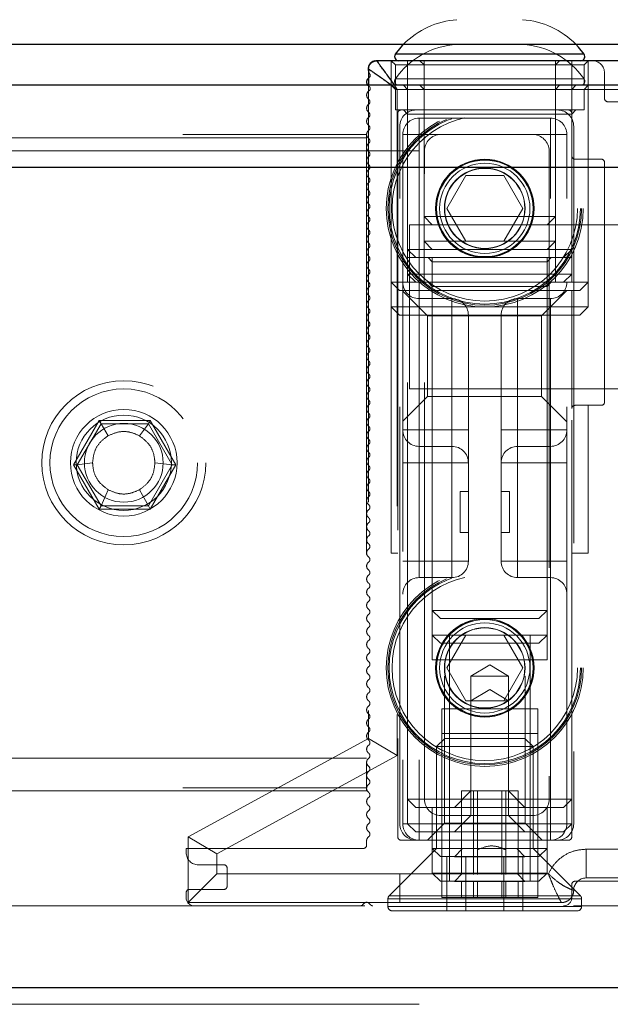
# Model space of a CAD drawing. Header units: millimetres. Extents: x 8 to 290, y 2 to 202.
# Tile 99 of 104: x 235.74 to 237.53, y 173.09 to 176.09. Entities that reach past the tile are written whole.
import ezdxf

# ---------------------------------------------------------------- set-up
doc = ezdxf.new("R2010")
doc.units = ezdxf.units.MM
doc.linetypes.add('HIDDEN', pattern=[1.905, 1.27, -0.635])

msp = doc.modelspace()

# ---------------------------------------------------------------- linework, layer by layer
at = {"color": 7, "linetype": 'Continuous', "lineweight": 25}
for p, q in [((194.51728, 176.01084), (244.21728, 176.01084)), ((237.45471, 175.98054), (236.87985, 175.98054)), ((236.82201, 175.96084), (236.82073, 175.9608)), ((236.82332, 175.96084), (236.82201, 175.96084)), ((238.13582, 175.96084), (236.82332, 175.96084)), ((236.79832, 175.93584), (236.79832, 175.88584)), ((242.66728, 175.88584), (194.81728, 175.88584)), ((242.91728, 175.63584), (194.81728, 175.63584)), ((242.91728, 173.13584), (197.31728, 173.13584))]:
    msp.add_line(p, q, dxfattribs=at)
at = {"color": 7, "linetype": 'HIDDEN', "lineweight": 18}
for p, q in [((236.87985, 175.98054), (237.45471, 175.98054)), ((236.86728, 175.28584), (236.86728, 175.96084)), ((236.86728, 174.46084), (236.86728, 175.96084)), ((236.86728, 175.96084), (236.87978, 175.94834)), ((236.91728, 175.96084), (236.91728, 175.38584)), ((236.95478, 175.96084), (236.96728, 175.94834)), ((236.96728, 175.96084), (236.96728, 175.48584)), ((237.36728, 175.48584), (237.36728, 175.96084)), ((237.36728, 175.94834), (237.37978, 175.96084)), ((237.41728, 175.80084), (237.41728, 175.96084)), ((237.45478, 175.94834), (237.46728, 175.96084)), ((237.46728, 175.96084), (237.46728, 175.28584)), ((237.46728, 175.66084), (237.46728, 175.96084)), ((236.96728, 175.94834), (236.87978, 175.94834)), ((236.87978, 175.94834), (236.87978, 175.88584)), ((237.36728, 175.94834), (236.96728, 175.94834)), ((236.96728, 175.94834), (236.96728, 175.36084)), ((237.45478, 175.94834), (237.36728, 175.94834)), ((237.36728, 175.36084), (237.36728, 175.94834)), ((237.45478, 175.88584), (237.45478, 175.94834)), ((237.51728, 175.84584), (237.51728, 175.92334)), ((236.7992, 175.90846), (236.79832, 175.90786)), ((237.45471, 175.90554), (236.87985, 175.90554)), ((236.87985, 175.90554), (237.45471, 175.90554)), ((236.79832, 175.88584), (236.79832, 173.89584)), ((236.86728, 175.88584), (236.87978, 175.87334)), ((236.88582, 175.87334), (236.86832, 175.88584)), ((236.8769, 175.88584), (236.88582, 175.87334)), ((236.91728, 175.87334), (236.87978, 175.87334)), ((236.87978, 175.87334), (236.87978, 175.81084)), ((238.08582, 175.87334), (236.88582, 175.87334)), ((236.88582, 175.87334), (236.88582, 173.84389)), ((236.90478, 175.88584), (236.91728, 175.87334)), ((237.41728, 175.87334), (236.91728, 175.87334)), ((236.91728, 175.87334), (236.91728, 175.36084)), ((236.95478, 175.88584), (236.96728, 175.87334)), ((237.36728, 175.87334), (237.37978, 175.88584)), ((237.41728, 175.87334), (237.42978, 175.88584)), ((237.45478, 175.87334), (237.41728, 175.87334)), ((237.41728, 175.80084), (237.41728, 175.87334)), ((237.45478, 175.87334), (237.46728, 175.88584)), ((237.45478, 175.81084), (237.45478, 175.87334)), ((237.63228, 175.83584), (237.52728, 175.83584)), ((236.89728, 175.81084), (236.87978, 175.81084)), ((236.88728, 175.80084), (236.88728, 173.59584)), ((237.40728, 175.81084), (236.89728, 175.81084)), ((236.90478, 175.81084), (236.91728, 175.79834)), ((236.94332, 175.81084), (237.37332, 175.81084)), ((237.45478, 175.81084), (237.40728, 175.81084)), ((237.41728, 175.79834), (237.42978, 175.81084)), ((237.41728, 175.67084), (237.41728, 175.80084)), ((237.41728, 175.79834), (236.91728, 175.79834)), ((237.35228, 175.78584), (236.95228, 175.78584)), ((236.95228, 175.78584), (236.95228, 175.73584)), ((236.95228, 175.73584), (236.95228, 175.78584)), ((237.35228, 175.73584), (237.35228, 175.78584)), ((237.35228, 175.78584), (237.35228, 175.73584)), ((236.89332, 173.63584), (236.89332, 175.76084)), ((237.42332, 175.76084), (237.42332, 173.63584)), ((201.94228, 175.73584), (236.79228, 175.73584)), ((236.79228, 175.72584), (201.94228, 175.72584)), ((236.79228, 175.73584), (236.79228, 175.72584)), ((236.79228, 175.72584), (236.79228, 173.74584)), ((236.90228, 175.73584), (236.90228, 173.63584)), ((236.95228, 175.73584), (236.90228, 175.73584)), ((236.90228, 175.73584), (236.95228, 175.73584)), ((236.95228, 175.73584), (236.95228, 173.63584)), ((237.01832, 175.73584), (236.95228, 175.73584)), ((237.01832, 175.73584), (237.29832, 175.73584)), ((237.35228, 175.73584), (237.29832, 175.73584)), ((237.35228, 173.63584), (237.35228, 175.73584)), ((237.40228, 175.73584), (237.35228, 175.73584)), ((237.35228, 175.73584), (237.40228, 175.73584)), ((237.40228, 173.63584), (237.40228, 175.73584)), ((242.66728, 175.68584), (194.66728, 175.68584)), ((236.96832, 173.71084), (236.96832, 175.68584)), ((237.34832, 175.68584), (237.34832, 173.71084)), ((237.41728, 175.38584), (237.41728, 175.67084)), ((237.41728, 175.36084), (237.41728, 175.67084)), ((237.50728, 175.66084), (237.42728, 175.66084)), ((237.51728, 174.92084), (237.51728, 175.65084)), ((242.67233, 175.63584), (194.66728, 175.63584)), ((197.11728, 175.63584), (241.86728, 175.63584)), ((237.09454, 175.61084), (237.03681, 175.51084)), ((237.21001, 175.61084), (237.09454, 175.61084)), ((237.26775, 175.51084), (237.21001, 175.61084)), ((237.03681, 175.51084), (237.09454, 175.41084)), ((237.21001, 175.41084), (237.26775, 175.51084)), ((236.96728, 175.48584), (237.36728, 175.48584)), ((236.96728, 175.48584), (236.99228, 175.46084)), ((237.34228, 175.46084), (237.36728, 175.48584)), ((236.92332, 175.46084), (237.78708, 175.46084)), ((236.92332, 174.96084), (236.92332, 175.46084)), ((236.96728, 175.41084), (237.36728, 175.41084)), ((236.96728, 175.41084), (236.99228, 175.38584)), ((237.34228, 175.38584), (237.36728, 175.41084)), ((237.41728, 175.38584), (236.91728, 175.38584)), ((236.91728, 175.38584), (236.94228, 175.36084)), ((237.39228, 175.36084), (237.41728, 175.38584)), ((236.96728, 175.36084), (236.91728, 175.36084)), ((236.91728, 175.36084), (236.91728, 175.31084)), ((236.91728, 175.36084), (236.91728, 175.28584)), ((237.16728, 175.36084), (236.96728, 175.36084)), ((236.96728, 175.36084), (236.96728, 175.28584)), ((236.97978, 175.36084), (236.99228, 175.34834)), ((236.99228, 175.36084), (236.99228, 174.28584)), ((237.36728, 175.36084), (237.16728, 175.36084)), ((237.34228, 174.28584), (237.34228, 175.36084)), ((237.34228, 175.34834), (237.35478, 175.36084)), ((237.41728, 175.36084), (237.36728, 175.36084)), ((237.36728, 175.28584), (237.36728, 175.36084)), ((237.41728, 175.31084), (237.41728, 175.36084)), ((237.41728, 175.28584), (237.41728, 175.36084)), ((237.34228, 175.34834), (236.99228, 175.34834)), ((236.99228, 175.34834), (236.99228, 174.21084)), ((237.34228, 174.21084), (237.34228, 175.34834)), ((237.41728, 175.31084), (236.91728, 175.31084)), ((236.91728, 175.31084), (236.94228, 175.28584)), ((237.39228, 175.28584), (237.41728, 175.31084)), ((236.86728, 175.28584), (237.46728, 175.28584)), ((236.89228, 175.26084), (236.86728, 175.28584)), ((236.89228, 175.26084), (237.44228, 175.26084)), ((236.91728, 173.71084), (236.91728, 175.26084)), ((236.97978, 175.28584), (236.99228, 175.27334)), ((237.34228, 175.27334), (236.99228, 175.27334)), ((237.40228, 175.26084), (237.3252, 175.18376)), ((237.34228, 175.27334), (237.35478, 175.28584)), ((237.41728, 175.26084), (237.41728, 174.90084)), ((237.46728, 175.28584), (237.44228, 175.26084)), ((237.46728, 175.28584), (237.46728, 175.21084)), ((236.97728, 175.18376), (236.90228, 175.25876)), ((236.95228, 175.23584), (236.95228, 174.83584)), ((236.95228, 175.23584), (237.05228, 175.23584)), ((236.95228, 175.23584), (236.95228, 175.18584)), ((237.05228, 175.23584), (237.05228, 174.83584)), ((237.05228, 175.18584), (237.05228, 175.23584)), ((237.35228, 175.23584), (237.25228, 175.23584)), ((237.25228, 175.18584), (237.25228, 175.23584)), ((237.25228, 175.23584), (237.25228, 175.18584)), ((237.35228, 175.23584), (237.35228, 175.18584)), ((237.35228, 175.18584), (237.35228, 175.23584)), ((236.86728, 175.21084), (237.46728, 175.21084)), ((236.89228, 175.18584), (236.86728, 175.21084)), ((237.46728, 175.21084), (237.44228, 175.18584)), ((236.89228, 175.18584), (237.44228, 175.18584)), ((236.95228, 174.83584), (236.95228, 175.18584)), ((236.97728, 175.18376), (236.97728, 174.93791)), ((237.3252, 175.18376), (236.97728, 175.18376)), ((237.05228, 174.83584), (237.05228, 175.18584)), ((237.10228, 175.18584), (237.10228, 174.83584)), ((237.20228, 174.83584), (237.20228, 175.18584)), ((237.25228, 174.83584), (237.25228, 175.18584)), ((237.3252, 175.06084), (237.3252, 175.18376)), ((237.35228, 174.83584), (237.35228, 175.18584)), ((237.3252, 174.93791), (237.3252, 175.06084)), ((237.78708, 174.96084), (236.92332, 174.96084)), ((236.90228, 174.86291), (236.97728, 174.93791)), ((236.97728, 174.93791), (237.3252, 174.93791)), ((237.3252, 174.93791), (237.40228, 174.86084)), ((237.41728, 173.59584), (237.41728, 174.90084)), ((237.42728, 174.91084), (237.50728, 174.91084)), ((237.46728, 174.46084), (237.46728, 174.91084)), ((235.89925, 174.72949), (235.97719, 174.86449)), ((235.98297, 174.85449), (235.9108, 174.72949)), ((235.97719, 174.86449), (236.13308, 174.86449)), ((235.97719, 174.86449), (235.98297, 174.85449)), ((236.1273, 174.85449), (235.98297, 174.85449)), ((236.00478, 174.81811), (235.98297, 174.85449)), ((236.1273, 174.85449), (236.09978, 174.81811)), ((236.13308, 174.86449), (236.1273, 174.85449)), ((236.19947, 174.72949), (236.1273, 174.85449)), ((236.13308, 174.86449), (236.21102, 174.72949)), ((236.95228, 174.83584), (236.90228, 174.83584)), ((236.90228, 174.83584), (236.95228, 174.83584)), ((237.05228, 174.83584), (236.95228, 174.83584)), ((236.95228, 174.83584), (236.95228, 174.78584)), ((236.95228, 174.78584), (236.95228, 174.83584)), ((237.05228, 174.83584), (237.10228, 174.83584)), ((237.05228, 174.78584), (237.05228, 174.83584)), ((237.10228, 174.83584), (237.05228, 174.83584)), ((237.05228, 174.83584), (237.05228, 174.78584)), ((237.10228, 174.73584), (237.10228, 174.83584)), ((237.20228, 174.83584), (237.25228, 174.83584)), ((237.20228, 174.83584), (237.20228, 174.73584)), ((237.25228, 174.83584), (237.20228, 174.83584)), ((237.35228, 174.83584), (237.25228, 174.83584)), ((237.25228, 174.83584), (237.25228, 174.78584)), ((237.25228, 174.78584), (237.25228, 174.83584)), ((237.40228, 174.83584), (237.35228, 174.83584)), ((237.35228, 174.78584), (237.35228, 174.83584)), ((237.35228, 174.83584), (237.40228, 174.83584)), ((237.35228, 174.83584), (237.35228, 174.78584)), ((236.95228, 174.73584), (236.95228, 174.78584)), ((237.05228, 174.78584), (236.95228, 174.78584)), ((236.95228, 174.78584), (236.95228, 174.73584)), ((237.05228, 174.78584), (237.05228, 174.73584)), ((237.05228, 174.73584), (237.05228, 174.78584)), ((237.35228, 174.78584), (237.25228, 174.78584)), ((237.25228, 174.73584), (237.25228, 174.78584)), ((237.25228, 174.78584), (237.25228, 174.73584)), ((237.35228, 174.78584), (237.35228, 174.73584)), ((237.35228, 174.73584), (237.35228, 174.78584)), ((235.97719, 174.59449), (235.89925, 174.72949)), ((235.9108, 174.72949), (235.89925, 174.72949)), ((235.9108, 174.72949), (235.95728, 174.73584)), ((235.9108, 174.72949), (235.98297, 174.60449)), ((236.1273, 174.60449), (236.19947, 174.72949)), ((236.21102, 174.72949), (236.13308, 174.59449)), ((236.19947, 174.72949), (236.14728, 174.73584)), ((236.21102, 174.72949), (236.19947, 174.72949)), ((236.90228, 174.73584), (236.95228, 174.73584)), ((236.90228, 174.73584), (236.95228, 174.73584)), ((236.95228, 174.73584), (236.95228, 174.43584)), ((236.95228, 174.73584), (237.05228, 174.73584)), ((237.05228, 174.73584), (237.05228, 174.43584)), ((237.05228, 174.73584), (237.10228, 174.73584)), ((237.10228, 174.73584), (237.05228, 174.73584)), ((237.10228, 174.73584), (237.10228, 174.43584)), ((237.20228, 174.43584), (237.20228, 174.73584)), ((237.20228, 174.73584), (237.25228, 174.73584)), ((237.25228, 174.73584), (237.20228, 174.73584)), ((237.25228, 174.73584), (237.35228, 174.73584)), ((237.25228, 174.43584), (237.25228, 174.73584)), ((237.40228, 174.73584), (237.35228, 174.73584)), ((237.35228, 174.43584), (237.35228, 174.73584)), ((237.40228, 174.73584), (237.35228, 174.73584)), ((235.98297, 174.60449), (236.00478, 174.65356)), ((236.1273, 174.60449), (236.09978, 174.65356)), ((237.07728, 174.64834), (237.07728, 174.52334)), ((237.10228, 174.64834), (237.07728, 174.64834)), ((237.22728, 174.64834), (237.20228, 174.64834)), ((237.22728, 174.52334), (237.22728, 174.64834)), ((235.98297, 174.60449), (235.97719, 174.59449)), ((235.98297, 174.60449), (236.1273, 174.60449)), ((236.1273, 174.60449), (236.13308, 174.59449)), ((236.13308, 174.59449), (235.97719, 174.59449)), ((237.07728, 174.52334), (237.10228, 174.52334)), ((237.20228, 174.52334), (237.22728, 174.52334)), ((236.86728, 174.46084), (236.88728, 174.46084)), ((237.41728, 174.46084), (237.46728, 174.46084)), ((236.90228, 174.43584), (236.95228, 174.43584)), ((236.90228, 174.43584), (236.95228, 174.43584)), ((236.95228, 174.38584), (236.95228, 174.43584)), ((237.05228, 174.43584), (236.95228, 174.43584)), ((236.95228, 174.43584), (236.95228, 174.38584)), ((237.10228, 174.43584), (237.05228, 174.43584)), ((237.05228, 174.43584), (237.05228, 174.38584)), ((237.05228, 174.43584), (237.10228, 174.43584)), ((237.05228, 174.38584), (237.05228, 174.43584)), ((237.25228, 174.43584), (237.20228, 174.43584)), ((237.20228, 174.43584), (237.25228, 174.43584)), ((237.35228, 174.43584), (237.25228, 174.43584)), ((237.25228, 174.38584), (237.25228, 174.43584)), ((237.25228, 174.43584), (237.25228, 174.38584)), ((237.40228, 174.43584), (237.35228, 174.43584)), ((237.35228, 174.43584), (237.35228, 174.38584)), ((237.35228, 174.38584), (237.35228, 174.43584)), ((237.40228, 174.43584), (237.35228, 174.43584)), ((236.95228, 174.38584), (237.05228, 174.38584)), ((237.25228, 174.38584), (237.35228, 174.38584)), ((236.99228, 174.28584), (237.34228, 174.28584)), ((236.99228, 174.28584), (237.01728, 174.26084)), ((237.31728, 174.26084), (237.34228, 174.28584)), ((237.01728, 174.26084), (237.31728, 174.26084)), ((237.16728, 174.21084), (236.99228, 174.21084)), ((236.99228, 174.21084), (237.01728, 174.18584)), ((236.99228, 174.21084), (236.99228, 174.13584)), ((237.09454, 174.21084), (237.03681, 174.11084)), ((237.04435, 174.21084), (237.04435, 173.53584)), ((237.34228, 174.21084), (237.16728, 174.21084)), ((237.26775, 174.11084), (237.21001, 174.21084)), ((237.2902, 173.53584), (237.2902, 174.21084)), ((237.31728, 174.18584), (237.34228, 174.21084)), ((237.34228, 174.13584), (237.34228, 174.21084)), ((237.01728, 174.18584), (237.31728, 174.18584)), ((237.16728, 174.13584), (236.99228, 174.13584)), ((237.16728, 174.12039), (237.10978, 174.08584)), ((237.34228, 174.13584), (237.16728, 174.13584)), ((237.22478, 174.08584), (237.16728, 174.12039)), ((237.03681, 174.11084), (237.09454, 174.01084)), ((237.21001, 174.01084), (237.26775, 174.11084)), ((237.02935, 174.08584), (237.03192, 174.08584)), ((237.02935, 174.08584), (237.02935, 173.63791)), ((237.10978, 174.08584), (237.16728, 174.08584)), ((237.10978, 174.08584), (237.10978, 173.73584)), ((237.16728, 174.08584), (237.22478, 174.08584)), ((237.22478, 173.73584), (237.22478, 174.08584)), ((237.27263, 174.08584), (237.2752, 174.08584)), ((237.2752, 173.63791), (237.2752, 174.08584)), ((237.16728, 174.04539), (237.10978, 174.01084)), ((237.22478, 174.01084), (237.16728, 174.04539)), ((237.09454, 174.01084), (237.10978, 174.01084)), ((237.10978, 174.01084), (237.16728, 174.01084)), ((237.16728, 174.01084), (237.22478, 174.01084)), ((237.31353, 173.98584), (237.02103, 173.98584)), ((237.02103, 173.98584), (237.02103, 173.48584)), ((237.31353, 173.48584), (237.31353, 173.98584)), ((237.31353, 173.91084), (237.02103, 173.91084)), ((236.24832, 173.59584), (236.79832, 173.89584)), ((236.79832, 173.89584), (236.88582, 173.84389)), ((237.03028, 173.89584), (237.00528, 173.87084)), ((237.15228, 173.89584), (237.03028, 173.89584)), ((237.27428, 173.89584), (237.15228, 173.89584)), ((237.29928, 173.87084), (237.27428, 173.89584)), ((237.00528, 173.87084), (237.29928, 173.87084)), ((237.00528, 173.87084), (237.00528, 173.56084)), ((237.29928, 173.56084), (237.29928, 173.87084)), ((236.79228, 173.83584), (201.94228, 173.83584)), ((236.88582, 173.84389), (236.33582, 173.54389)), ((201.94228, 173.74584), (236.79228, 173.74584)), ((236.79228, 173.73584), (201.94228, 173.73584)), ((236.79228, 173.74584), (236.79228, 173.73584)), ((237.10978, 173.73584), (237.05978, 173.68584)), ((237.08095, 173.73584), (237.10978, 173.73584)), ((237.08095, 173.73584), (237.08095, 173.55635)), ((237.10978, 173.73584), (237.16728, 173.73584)), ((237.10978, 173.73584), (237.10978, 173.66084)), ((237.11818, 173.55635), (237.11818, 173.73584)), ((237.13004, 173.55635), (237.13004, 173.73584)), ((237.16728, 173.73584), (237.22478, 173.73584)), ((237.20451, 173.55635), (237.20451, 173.73584)), ((237.21637, 173.55635), (237.21637, 173.73584)), ((237.22478, 173.73584), (237.25361, 173.73584)), ((237.27478, 173.68584), (237.22478, 173.73584)), ((237.22478, 173.66084), (237.22478, 173.73584)), ((237.25361, 173.55635), (237.25361, 173.73584)), ((236.91728, 173.71084), (237.41728, 173.71084)), ((236.94228, 173.68584), (236.91728, 173.71084)), ((236.91728, 173.63584), (236.91728, 173.71084)), ((237.41728, 173.71084), (237.39228, 173.68584)), ((236.94228, 173.68584), (237.39228, 173.68584)), ((236.99228, 173.68584), (236.99228, 173.56084)), ((237.34228, 173.56084), (237.34228, 173.68584)), ((237.29832, 173.66084), (237.01832, 173.66084)), ((237.10978, 173.66084), (237.05978, 173.61084)), ((237.27478, 173.61084), (237.22478, 173.66084)), ((236.90228, 173.63584), (236.91728, 173.63584)), ((236.91728, 173.63584), (236.90228, 173.63584)), ((236.91728, 173.63584), (237.41728, 173.63584)), ((236.94228, 173.61084), (236.91728, 173.63584)), ((236.94228, 173.61084), (237.39228, 173.61084)), ((236.95228, 173.63584), (236.95228, 173.58584)), ((236.95228, 173.58584), (236.95228, 173.63584)), ((237.02935, 173.63791), (236.97728, 173.58584)), ((237.2752, 173.63791), (237.02935, 173.63791)), ((237.32728, 173.58584), (237.2752, 173.63791)), ((237.35228, 173.58584), (237.35228, 173.63584)), ((237.35228, 173.63584), (237.35228, 173.58584)), ((237.41728, 173.63584), (237.39228, 173.61084)), ((236.24832, 173.59584), (236.33582, 173.54389)), ((236.24832, 173.39584), (236.24832, 173.59584)), ((236.79228, 173.58412), (236.79228, 173.57084)), ((236.89728, 173.58584), (237.40728, 173.58584)), ((237.37332, 173.58584), (236.94332, 173.58584)), ((236.24228, 173.56084), (236.24228, 173.54834)), ((236.78228, 173.56084), (236.24228, 173.56084)), ((237.00528, 173.56084), (236.86094, 173.4165)), ((236.99228, 173.56084), (237.16728, 173.56084)), ((236.99228, 173.56084), (237.01728, 173.53584)), ((236.99228, 173.56084), (236.99228, 173.48584)), ((237.0839, 173.55968), (237.06037, 173.53539)), ((237.08095, 173.55635), (237.08095, 173.53539)), ((237.11818, 173.53539), (237.11818, 173.55635)), ((237.13004, 173.53539), (237.13004, 173.55635)), ((237.16728, 173.56084), (237.34228, 173.56084)), ((237.20451, 173.53539), (237.20451, 173.55635)), ((237.21637, 173.53539), (237.21637, 173.55635)), ((237.27418, 173.53539), (237.25066, 173.55968)), ((237.25361, 173.53539), (237.25361, 173.55635)), ((237.44362, 173.4165), (237.29928, 173.56084)), ((237.31728, 173.53584), (237.34228, 173.56084)), ((237.34228, 173.48584), (237.34228, 173.56084)), ((237.46082, 173.55834), (237.88582, 173.55834)), ((237.46082, 173.55834), (237.46082, 173.47084)), ((236.33582, 173.54389), (236.33582, 173.48334)), ((237.01728, 173.53584), (237.16728, 173.53584)), ((237.03681, 173.37084), (237.03681, 173.53584)), ((237.04435, 173.53584), (237.04435, 173.46084)), ((237.06037, 173.53539), (237.17573, 173.53539)), ((237.08095, 173.53539), (237.08095, 173.48584)), ((237.09454, 173.37084), (237.09454, 173.53584)), ((237.11818, 173.53539), (237.11818, 173.48584)), ((237.13004, 173.53539), (237.13004, 173.48584)), ((237.16728, 173.53584), (237.31728, 173.53584)), ((237.17573, 173.53539), (237.27418, 173.53539)), ((237.20451, 173.53539), (237.20451, 173.48584)), ((237.21001, 173.37084), (237.21001, 173.53584)), ((237.21637, 173.53539), (237.21637, 173.48584)), ((237.25361, 173.48584), (237.25361, 173.53539)), ((237.26775, 173.53584), (237.26775, 173.37084)), ((237.2902, 173.46084), (237.2902, 173.53584)), ((236.27978, 173.51084), (236.35728, 173.51084)), ((236.36728, 173.50084), (236.36728, 173.44584)), ((236.24832, 173.39584), (236.33582, 173.48334)), ((236.33582, 173.48334), (236.89332, 173.48334)), ((236.89332, 173.48334), (237.34626, 173.48334)), ((236.89332, 173.39584), (236.89332, 173.48334)), ((236.99228, 173.48584), (237.02103, 173.48584)), ((236.99228, 173.48584), (237.01728, 173.46084)), ((237.01728, 173.46084), (237.16728, 173.46084)), ((237.31353, 173.48584), (237.02103, 173.48584)), ((237.02103, 173.48584), (237.02103, 173.41084)), ((237.0839, 173.48468), (237.06037, 173.46039)), ((237.06037, 173.46039), (237.17573, 173.46039)), ((237.08095, 173.48584), (237.08095, 173.48135)), ((237.08095, 173.46039), (237.08095, 173.41084)), ((237.11818, 173.48135), (237.11818, 173.48584)), ((237.11818, 173.46039), (237.11818, 173.41084)), ((237.13004, 173.48135), (237.13004, 173.48584)), ((237.13004, 173.46039), (237.13004, 173.41084)), ((237.16728, 173.46084), (237.31728, 173.46084)), ((237.17573, 173.46039), (237.27418, 173.46039)), ((237.20451, 173.48135), (237.20451, 173.48584)), ((237.20451, 173.46039), (237.20451, 173.41084)), ((237.21637, 173.48135), (237.21637, 173.48584)), ((237.21637, 173.46039), (237.21637, 173.41084)), ((237.27418, 173.46039), (237.25066, 173.48468)), ((237.25361, 173.48135), (237.25361, 173.48584)), ((237.25361, 173.41084), (237.25361, 173.46039)), ((237.31353, 173.48584), (237.34228, 173.48584)), ((237.31353, 173.41084), (237.31353, 173.48584)), ((237.31728, 173.46084), (237.34228, 173.48584)), ((237.42728, 173.46084), (237.94228, 173.46084)), ((237.46082, 173.47084), (237.94832, 173.47084)), ((236.35728, 173.43584), (236.25228, 173.43584)), ((237.41728, 173.41084), (237.41728, 173.45084)), ((236.24228, 173.42584), (236.24228, 173.41084)), ((236.85728, 173.40766), (237.44495, 173.40766)), ((236.85728, 173.40766), (236.85728, 173.38334)), ((236.85754, 173.40766), (237.44624, 173.40766)), ((236.86094, 173.4165), (237.44132, 173.4165)), ((236.86119, 173.4165), (237.44259, 173.4165)), ((237.31353, 173.41084), (237.02103, 173.41084)), ((237.44728, 173.38334), (237.44728, 173.40766)), ((197.41728, 173.38584), (241.31728, 173.38584)), ((236.89332, 173.39584), (236.24832, 173.39584)), ((236.78021, 173.38877), (236.78521, 173.39376)), ((236.79935, 173.39376), (236.80434, 173.38877)), ((236.85728, 173.38334), (237.44495, 173.38334)), ((236.85754, 173.38334), (237.44624, 173.38334)), ((236.86978, 173.37084), (237.15228, 173.37084)), ((236.89332, 173.39584), (237.38582, 173.39584)), ((237.15228, 173.37084), (237.43478, 173.37084)), ((242.67233, 173.13584), (194.66728, 173.13584)), ((197.11728, 173.13584), (241.86728, 173.13584)), ((242.66728, 173.08584), (194.66728, 173.08584))]:
    msp.add_line(p, q, dxfattribs=at)
at = {"color": 7, "linetype": 'Continuous', "lineweight": 25, "flags": 128}
for points in [[(236.87985, 175.98054), (236.89709, 176.0023), (236.90502, 176.01084)], [(237.45471, 175.98054), (237.43747, 176.0023), (237.42953, 176.01084)]]:
    msp.add_lwpolyline(points, dxfattribs=at)
at = {"color": 7, "linetype": 'HIDDEN', "lineweight": 18, "flags": 128}
for points in [[(236.79832, 175.92782), (236.79853, 175.92725), (236.80173, 175.92121)], [(236.79608, 175.88584), (236.79632, 175.88558), (236.7992, 175.88318)]]:
    msp.add_lwpolyline(points, dxfattribs=at)
at = {"color": 7, "linetype": 'HIDDEN', "lineweight": 18}
for centre, radius in [((237.15228, 175.51084), 0.3), ((237.15228, 175.51084), 0.295), ((237.15228, 175.51084), 0.29134), ((237.15228, 175.51084), 0.2825), ((237.15228, 175.51084), 0.15), ((237.15228, 175.51084), 0.14792), ((237.15228, 175.51084), 0.147), ((237.15228, 175.51084), 0.1375), ((237.15228, 175.51084), 0.12293), ((237.15228, 175.51084), 0.122), ((236.05228, 174.73584), 0.25), ((236.05228, 174.73584), 0.225), ((236.05228, 174.73584), 0.225), ((236.05228, 174.73584), 0.1625), ((236.05228, 174.73584), 0.145), ((236.05228, 174.73584), 0.12), ((237.15228, 174.11084), 0.3), ((237.15228, 174.11084), 0.295), ((237.15228, 174.11084), 0.29134), ((237.15228, 174.11084), 0.2825), ((237.15228, 174.11084), 0.15), ((237.15228, 174.11084), 0.14792), ((237.15228, 174.11084), 0.147), ((237.15228, 174.11084), 0.1375), ((237.15228, 174.11084), 0.12293), ((237.15228, 174.11084), 0.122)]:
    msp.add_circle(centre, radius, dxfattribs=at)
for centre, radius, start, end in [((237.08411, 175.8364), 0.25, 93.86074, 135.75478), ((237.25044, 175.8364), 0.25, 44.24522, 86.13926), ((237.08411, 175.7614), 0.25, 93.86074, 144.79115), ((237.25044, 175.7614), 0.25, 35.20885, 86.13926), ((237.47978, 175.92334), 0.0375, 0, 90), ((236.79454, 175.91601), 0.00887, 301.67321, 35.8178), ((236.89006, 175.89834), 0.0125, 144.79115, 270), ((237.44449, 175.89834), 0.0125, 270, 35.20885), ((236.80728, 175.85597), 0.015, 122.58811, 233.13021), ((236.79454, 175.87589), 0.00865, 302.58811, 57.41189), ((236.79228, 175.83597), 0.01, 313.79671, 53.13021), ((237.52728, 175.84584), 0.01, 180, 270), ((236.80728, 175.81611), 0.015, 122.58811, 233.13), ((236.79228, 175.79611), 0.01, 313.79737, 53.13), ((236.89728, 175.80084), 0.01, 90, 180), ((236.94332, 175.76084), 0.05, 90, 180), ((237.37332, 175.76084), 0.05, 360, 90), ((237.40728, 175.80084), 0.01, 0, 90), ((236.80728, 175.77625), 0.015, 122.58811, 233.13023), ((236.95228, 175.73584), 0.05, 90, 180), ((237.35228, 175.73584), 0.05, 0, 90), ((236.80728, 175.7364), 0.015, 122.58811, 233.12998), ((236.79228, 175.75625), 0.01, 313.79664, 53.13023), ((236.79228, 175.7164), 0.01, 313.79745, 53.12998), ((237.01832, 175.68584), 0.05, 90, 180), ((237.29832, 175.68584), 0.05, 0, 90), ((236.80728, 175.69654), 0.015, 122.58811, 233.13026), ((236.79228, 175.67654), 0.01, 313.79656, 53.13026), ((236.80728, 175.65668), 0.015, 122.58811, 233.12995), ((237.42728, 175.67084), 0.01, 180, 270), ((237.50728, 175.65084), 0.01, 0, 90), ((236.80728, 175.61683), 0.015, 122.58811, 233.13029), ((236.79228, 175.63668), 0.01, 313.79754, 53.12995), ((236.79228, 175.59683), 0.01, 313.79645, 53.13029), ((236.80728, 175.57697), 0.015, 122.58811, 233.12991), ((236.79228, 175.55697), 0.01, 313.79766, 53.12991), ((236.80728, 175.53711), 0.015, 122.58811, 233.13033), ((236.80728, 175.49726), 0.015, 122.58811, 233.12986), ((236.79228, 175.51711), 0.01, 313.79632, 53.13033), ((236.80728, 175.4574), 0.015, 122.58811, 233.13038), ((236.79228, 175.47726), 0.01, 313.79781, 53.12986), ((236.79228, 175.4374), 0.01, 313.79616, 53.13038), ((236.80728, 175.41754), 0.015, 122.58811, 233.12981), ((236.80728, 175.37769), 0.015, 122.58811, 233.13044), ((236.79228, 175.39754), 0.01, 313.79799, 53.12981), ((236.80728, 175.33783), 0.015, 122.58811, 233.12974), ((236.79228, 175.35769), 0.01, 313.79596, 53.13044), ((236.79228, 175.31783), 0.01, 313.79821, 53.12974), ((236.80728, 175.29798), 0.015, 122.58811, 233.13052), ((236.80728, 175.25812), 0.015, 122.58811, 233.12966), ((236.79228, 175.27798), 0.01, 313.79571, 53.13052), ((236.95228, 175.28584), 0.05, 180, 270), ((237.35228, 175.28584), 0.05, 270, 0), ((236.80728, 175.21826), 0.015, 122.58811, 233.13061), ((236.79228, 175.23812), 0.01, 313.79848, 53.12966), ((237.05228, 175.18584), 0.05, 0, 90), ((237.25228, 175.18584), 0.05, 90, 180), ((236.79228, 175.19826), 0.01, 313.79541, 53.13061), ((236.80728, 175.17841), 0.015, 122.58811, 233.12955), ((236.80728, 175.13855), 0.015, 122.58811, 233.13073), ((236.79228, 175.15841), 0.01, 313.79881, 53.12955), ((236.80728, 175.09869), 0.015, 122.58811, 233.12942), ((236.79228, 175.11855), 0.01, 313.79505, 53.13073), ((236.79228, 175.07869), 0.01, 313.79922, 53.12942), ((236.80728, 175.05884), 0.015, 122.58811, 233.13087), ((236.80728, 175.01898), 0.015, 122.58811, 233.12927), ((236.79228, 175.03884), 0.01, 313.79459, 53.13087), ((236.80728, 174.97912), 0.015, 122.58811, 233.13104), ((236.79228, 174.99898), 0.01, 313.79972, 53.12927), ((236.79228, 174.95912), 0.01, 313.79404, 53.13104), ((236.80728, 174.93927), 0.015, 122.58811, 233.12907), ((236.80728, 174.89941), 0.015, 122.58811, 233.13126), ((236.79228, 174.91927), 0.01, 313.80033, 53.12907), ((237.42728, 174.90084), 0.01, 90, 180), ((237.50728, 174.92084), 0.01, 270, 0), ((236.80728, 174.85955), 0.015, 122.58811, 233.12884), ((236.79228, 174.87941), 0.01, 313.79336, 53.13126), ((236.79228, 174.83955), 0.01, 313.80109, 53.12884), ((236.80728, 174.8197), 0.015, 122.58811, 233.13152), ((236.95228, 174.83584), 0.05, 180, 270), ((237.35228, 174.83584), 0.05, 270, 0), ((236.80728, 174.77984), 0.015, 122.58811, 233.12855), ((236.79228, 174.7997), 0.01, 313.79252, 53.13152), ((237.05228, 174.73584), 0.05, 0, 90), ((237.25228, 174.73584), 0.05, 90, 180), ((236.80728, 174.73999), 0.015, 122.58811, 233.13184), ((236.79228, 174.75984), 0.01, 313.80202, 53.12855), ((236.79228, 174.71999), 0.01, 313.79149, 53.13184), ((236.80728, 174.70013), 0.015, 122.58811, 233.12819), ((236.80728, 174.66027), 0.015, 122.58811, 233.13224), ((236.79228, 174.68013), 0.01, 313.80316, 53.12819), ((236.80728, 174.62041), 0.015, 122.58811, 233.12775), ((236.79228, 174.64027), 0.01, 313.79023, 53.13224), ((236.79228, 174.60042), 0.01, 313.80456, 53.12775), ((236.80728, 174.58056), 0.015, 122.58811, 233.13272), ((236.80728, 174.5407), 0.015, 122.58811, 233.12721), ((236.79228, 174.56056), 0.01, 313.78867, 53.13272), ((236.80728, 174.50085), 0.015, 122.58811, 233.13332), ((236.79228, 174.5207), 0.01, 313.80629, 53.12721), ((236.79228, 174.48085), 0.01, 313.78677, 53.13332), ((236.80728, 174.46099), 0.015, 122.58811, 233.12655), ((236.80728, 174.42114), 0.015, 122.58811, 233.13405), ((236.79228, 174.44099), 0.01, 313.8084, 53.12655), ((237.05228, 174.43584), 0.05, 270, 0), ((237.25228, 174.43584), 0.05, 180, 270), ((236.80728, 174.38127), 0.015, 122.58811, 233.12574), ((236.79228, 174.40113), 0.01, 313.78442, 53.13405), ((236.79228, 174.36128), 0.01, 313.811, 53.12574), ((236.95228, 174.33584), 0.05, 90, 180), ((237.35228, 174.33584), 0.05, 0, 90), ((236.80728, 174.34142), 0.015, 122.58811, 233.13495), ((236.80728, 174.30156), 0.015, 122.58811, 233.12474), ((236.79228, 174.32142), 0.01, 313.78155, 53.13495), ((236.80728, 174.26171), 0.015, 122.58811, 233.13606), ((236.79228, 174.28156), 0.01, 313.81419, 53.12474), ((236.79228, 174.24171), 0.01, 313.77801, 53.13606), ((236.80728, 174.22185), 0.015, 122.58811, 233.12351), ((236.80728, 174.182), 0.015, 122.58811, 233.13742), ((236.79228, 174.20185), 0.01, 313.81812, 53.12351), ((236.80728, 174.14213), 0.015, 122.58811, 233.12201), ((236.79228, 174.162), 0.01, 313.77367, 53.13742), ((236.79228, 174.12214), 0.01, 313.82294, 53.12201), ((236.80728, 174.10229), 0.015, 122.58811, 233.13909), ((236.79228, 174.08228), 0.01001, 313.76834, 53.13909), ((236.80728, 174.06242), 0.015, 122.58811, 233.12015), ((236.80728, 174.02258), 0.015, 122.58811, 233.14114), ((236.79228, 174.04243), 0.00999, 313.82886, 53.12015), ((236.79228, 174.00257), 0.01001, 313.76179, 53.14114), ((236.80728, 173.9827), 0.015, 122.58811, 233.11788), ((236.79228, 173.96271), 0.00999, 313.83614, 53.11788), ((236.80728, 173.94287), 0.015, 122.58811, 233.14366), ((236.80728, 173.90299), 0.015, 122.58811, 233.11509), ((236.79228, 173.92286), 0.01001, 313.75375, 53.14366), ((236.79228, 173.883), 0.00999, 313.84509, 53.11509), ((236.80728, 173.86316), 0.015, 122.58811, 233.14675), ((236.79228, 173.84314), 0.01001, 313.74387, 53.14675), ((236.80728, 173.82327), 0.015, 122.58811, 233.11165), ((236.80728, 173.78345), 0.015, 122.58811, 233.15056), ((236.79228, 173.80329), 0.00999, 313.85608, 53.11165), ((236.79228, 173.76343), 0.01001, 313.73175, 53.15056), ((236.80728, 173.74356), 0.015, 122.58811, 233.10744), ((236.79228, 173.72357), 0.00999, 313.86959, 53.10744), ((236.80728, 173.70374), 0.015, 122.58811, 233.15522), ((237.01832, 173.71084), 0.05, 180, 270), ((237.29832, 173.71084), 0.05, 270, 0), ((236.80728, 173.66384), 0.015, 122.58811, 180.05229), ((236.79228, 173.68372), 0.01001, 313.71686, 53.15522), ((236.80728, 173.66381), 0.015, 179.94769, 233.10225), ((236.79228, 173.64383), 0.00998, 313.8862, 53.10225), ((236.80728, 173.624), 0.015, 122.58811, 233.16359), ((236.79229, 173.60399), 0.01, 313.7043, 53.16359), ((236.94332, 173.63584), 0.05, 180, 270), ((236.95228, 173.63584), 0.05, 180, 270), ((237.35228, 173.63584), 0.05, 270, 0), ((237.37332, 173.63584), 0.05, 270, 360), ((236.80728, 173.58412), 0.015, 122.58811, 180), ((236.89728, 173.59584), 0.01, 180, 270), ((237.40728, 173.59584), 0.01, 270, 0), ((236.78228, 173.57084), 0.01, 270, 0), ((236.27978, 173.54834), 0.0375, 180, 270), ((236.35728, 173.50084), 0.01, 0, 90), ((237.42728, 173.45084), 0.01, 90, 180), ((237.46082, 173.43334), 0.0375, 90, 180), ((236.25228, 173.42584), 0.01, 90, 180), ((236.35728, 173.44584), 0.01, 270, 0), ((236.26728, 173.41084), 0.025, 180, 270), ((236.86978, 173.40766), 0.0125, 135, 180), ((237.39228, 173.41084), 0.025, 270, 0), ((237.38582, 173.43334), 0.0375, 293.3501, 315.6163), ((237.43478, 173.40766), 0.0125, 0, 45), ((236.77314, 173.39584), 0.01, 270, 315), ((236.79228, 173.38669), 0.01, 45, 135), ((236.81141, 173.39584), 0.01, 225, 270), ((236.86978, 173.38334), 0.0125, 180, 270), ((237.43478, 173.38334), 0.0125, 270, 0)]:
    msp.add_arc(centre, radius, start, end, dxfattribs=at)
at = {"color": 7, "linetype": 'Continuous', "lineweight": 25}
for centre, radius, start, end in [((236.89006, 175.97334), 0.0125, 144.79115, 270), ((237.44449, 175.97334), 0.0125, 270, 35.20885), ((236.82201, 175.93584), 0.025, 104.06563, 198.69133), ((236.80728, 175.89582), 0.015, 126.64069, 221.73355)]:
    msp.add_arc(centre, radius, start, end, dxfattribs=at)
for points in [[(236.79832, 175.93584), (236.79842, 175.93747), (236.7986, 175.94075), (236.8001, 175.94546), (236.80237, 175.94985), (236.80455, 175.95229), (236.80565, 175.95351)], [(236.80565, 175.95351), (236.80687, 175.95461), (236.80932, 175.95679), (236.8137, 175.95906), (236.81841, 175.96056), (236.82169, 175.96074), (236.82332, 175.96084)]]:
    msp.add_open_spline(points, degree=3, dxfattribs=at)
for points, knots in [([(236.84163, 175.93521), (236.83886, 175.93909), (236.83355, 175.94653), (236.82779, 175.95458), (236.82404, 175.95985), (236.82356, 175.96051), (236.82332, 175.96084)], [0, 0, 0, 0, 0.2684706, 0.5154824, 0.761548, 1, 1, 1, 1]), ([(236.79832, 175.93584), (236.79865, 175.9356), (236.79931, 175.93513), (236.80458, 175.93137), (236.81263, 175.92561), (236.82008, 175.9203), (236.82395, 175.91753)], [0, 0, 0, 0, 0.23846626, 0.48451783, 0.73154727, 1, 1, 1, 1]), ([(236.84163, 175.93521), (236.84814, 175.9261), (236.85892, 175.911), (236.87179, 175.89298), (236.8769, 175.88584)], [0, 0, 0, 0, 0.60317268, 1, 1, 1, 1]), ([(236.86832, 175.88584), (236.8629, 175.88971), (236.84664, 175.90132), (236.83303, 175.91105), (236.82395, 175.91753)], [0, 0, 0, 0, 0.3338413, 1, 1, 1, 1])]:
    msp.add_open_spline(points, degree=3, knots=knots, dxfattribs=at)
at = {"color": 7, "linetype": 'HIDDEN', "lineweight": 18}
for points, knots in [([(235.95728, 174.73584), (235.95856, 174.74749), (235.96102, 174.76983), (235.97861, 174.79922), (235.99605, 174.81181), (236.00478, 174.81811)], [0, 0, 0, 0, 0.3523983, 0.6756628, 1, 1, 1, 1]), ([(236.00478, 174.81811), (236.01536, 174.82277), (236.03577, 174.83177), (236.07003, 174.83141), (236.0898, 174.82257), (236.09978, 174.81811)], [0, 0, 0, 0, 0.3477384, 0.6709821, 1, 1, 1, 1]), ([(236.09978, 174.81811), (236.10977, 174.81068), (236.12841, 174.79682), (236.14434, 174.7665), (236.14632, 174.74583), (236.14728, 174.73584)], [0, 0, 0, 0, 0.3737823, 0.6971219, 1, 1, 1, 1]), ([(236.00478, 174.65356), (235.99467, 174.6611), (235.97593, 174.67507), (235.96015, 174.70547), (235.95821, 174.72599), (235.95728, 174.73584)], [0, 0, 0, 0, 0.3781777, 0.7015283, 1, 1, 1, 1]), ([(236.14728, 174.73584), (236.14619, 174.72516), (236.14402, 174.70381), (236.1274, 174.67386), (236.10925, 174.66053), (236.09978, 174.65356)], [0, 0, 0, 0, 0.3232534, 0.6465236, 1, 1, 1, 1]), ([(236.09978, 174.65356), (236.08999, 174.64917), (236.07041, 174.64037), (236.03616, 174.63979), (236.01554, 174.64884), (236.00478, 174.65356)], [0, 0, 0, 0, 0.3232533, 0.6465234, 1, 1, 1, 1]), ([(237.02935, 174.02487), (237.02964, 174.02428), (237.03005, 174.02342), (237.03461, 174.01809), (237.03601, 174.01644)], [0, 0, 0, 0, 0.6909279, 1, 1, 1, 1]), ([(237.13004, 173.55635), (237.14208, 173.56155), (237.16249, 173.57038), (237.19338, 173.56704), (237.20895, 173.5598), (237.21637, 173.55635)], [0, 0, 0, 0, 0.4291132, 0.7279891, 1, 1, 1, 1]), ([(237.34626, 173.48334), (237.35188, 173.49379), (237.36337, 173.51514), (237.39147, 173.53928), (237.42484, 173.55538), (237.449, 173.55736), (237.46082, 173.55834)], [0, 0, 0, 0, 0.2446759, 0.5, 0.7553241, 1, 1, 1, 1]), ([(237.37238, 173.42146), (237.36814, 173.43055), (237.36122, 173.44537), (237.3522, 173.46778), (237.34786, 173.47915), (237.34626, 173.48334)], [0, 0, 0, 0, 0.50084414, 0.8162965, 1, 1, 1, 1]), ([(237.34626, 173.48334), (237.35472, 173.47559), (237.36633, 173.46498), (237.38319, 173.4527), (237.39604, 173.44476), (237.40762, 173.43906), (237.41638, 173.43549), (237.42219, 173.43368), (237.42296, 173.43345), (237.42332, 173.43334)], [0, 0, 0, 0, 0.2416037, 0.3312943, 0.4820064, 0.6244967, 0.7313388, 0.8718991, 1, 1, 1, 1]), ([(237.37238, 173.42146), (237.37584, 173.41458), (237.3812, 173.40392), (237.38517, 173.39691), (237.38561, 173.39619), (237.38582, 173.39584)], [0, 0, 0, 0, 0.4860657, 0.7523692, 1, 1, 1, 1])]:
    msp.add_open_spline(points, degree=3, knots=knots, dxfattribs=at)
for points in [[(237.42332, 173.43334), (237.42319, 173.43088), (237.42291, 173.42597), (237.42066, 173.41891), (237.41726, 173.41232), (237.41398, 173.40865), (237.41234, 173.40682)], [(237.41234, 173.40682), (237.41051, 173.40518), (237.40684, 173.40191), (237.40026, 173.3985), (237.39319, 173.39625), (237.38828, 173.39598), (237.38582, 173.39584)]]:
    msp.add_open_spline(points, degree=3, dxfattribs=at)

doc.saveas('drawing.dxf')
